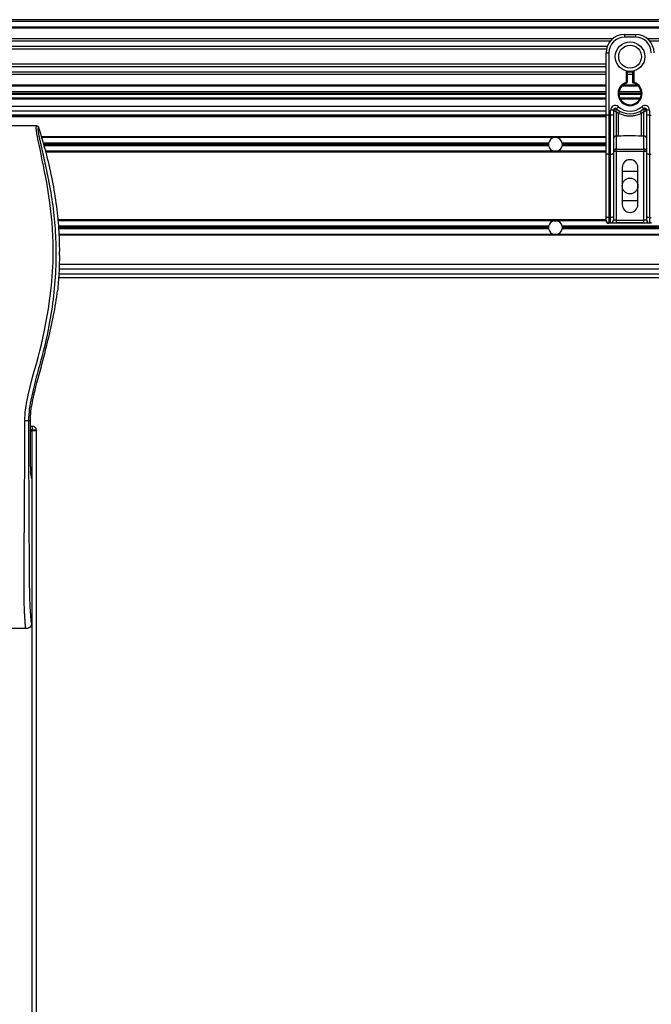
# Model space of a CAD drawing. Header units: millimetres. Extents: x 0 to 420, y 0 to 297.
# Tile 43 of 88: x 116 to 129, y 217 to 236. Entities that reach past the tile are written whole.
import ezdxf

# ---------------------------------------------------------------- set-up
doc = ezdxf.new("R2010")
doc.units = ezdxf.units.MM

msp = doc.modelspace()

# ---------------------------------------------------------------- linework, layer by layer
at = {"color": 7, "linetype": 'Continuous', "lineweight": 25}
for p, q in [((217.24314, 235.84837), (58.0359, 235.84837)), ((217.24314, 235.81299), (58.0359, 235.81299)), ((217.24314, 235.70685), (58.0359, 235.70685)), ((217.24314, 235.68881), (58.0359, 235.68881)), ((127.82682, 235.48042), (109.54574, 235.48042)), ((127.78609, 235.43937), (109.58647, 235.43937)), ((128.05676, 235.56533), (128.26904, 235.56533)), ((128.05676, 235.56533), (128.05676, 235.51226)), ((128.26904, 235.51226), (128.05676, 235.51226)), ((128.26904, 235.56533), (128.26904, 235.51226)), ((146.78006, 235.48042), (128.49899, 235.48042)), ((146.73933, 235.43937), (128.53971, 235.43937)), ((127.7247, 235.33363), (109.64785, 235.33363)), ((127.71086, 235.28584), (109.6617, 235.28584)), ((127.70297, 234.89933), (127.70297, 235.21154)), ((127.70297, 235.21154), (127.75604, 235.21154)), ((127.75604, 235.21154), (127.75604, 234.01798)), ((127.70297, 234.99573), (109.66959, 234.99573)), ((127.70297, 234.94793), (109.66959, 234.94793)), ((127.70297, 234.67464), (127.70297, 234.89933)), ((128.09214, 234.652), (128.09214, 234.86652)), ((128.10983, 234.86256), (128.10983, 234.652)), ((128.21597, 234.63873), (128.21597, 234.86256)), ((128.23366, 234.86652), (128.23366, 234.652)), ((127.70297, 234.84219), (109.66959, 234.84219)), ((127.70297, 234.80115), (109.66959, 234.80115)), ((127.70297, 234.01798), (127.70297, 234.67464)), ((128.21597, 234.84219), (128.10983, 234.84219)), ((128.21597, 234.80115), (128.10983, 234.80115)), ((127.70297, 234.59275), (109.66959, 234.59275)), ((127.70297, 234.57471), (109.66959, 234.57471)), ((128.32112, 234.57471), (128.00468, 234.57471)), ((128.30291, 234.59275), (128.0229, 234.59275)), ((128.09759, 234.63517), (128.09214, 234.652)), ((128.10983, 234.652), (128.09214, 234.652)), ((127.70297, 234.46857), (109.66959, 234.46857)), ((127.70297, 234.43319), (109.66959, 234.43319)), ((127.70297, 234.4155), (109.66959, 234.4155)), ((127.70297, 234.34474), (109.66959, 234.34474)), ((127.70297, 234.32705), (109.66959, 234.32705)), ((127.55512, 234.4155), (127.55512, 234.43319)), ((127.60819, 234.43319), (127.60819, 234.4155)), ((128.37518, 234.43319), (127.95062, 234.43319)), ((128.37444, 234.4155), (127.95136, 234.4155)), ((128.37221, 234.46857), (127.95359, 234.46857)), ((128.35587, 234.34474), (127.96993, 234.34474)), ((128.34674, 234.32705), (127.97906, 234.32705)), ((128.22659, 234.4155), (128.22733, 234.43319)), ((128.24502, 234.43319), (128.24433, 234.4155)), ((127.70297, 234.18554), (109.66959, 234.18554)), ((127.70297, 234.09709), (109.66959, 234.09709)), ((127.79142, 234.01798), (127.79142, 234.11675)), ((127.84449, 234.11675), (127.79142, 234.11675)), ((127.84449, 234.11675), (127.84449, 234.01798)), ((127.84957, 234.11305), (127.84449, 234.11305)), ((127.90345, 234.14312), (127.93883, 234.18268)), ((128.38697, 234.18268), (128.42235, 234.14312)), ((128.48132, 234.11305), (128.47623, 234.11305)), ((128.48132, 234.01798), (128.48132, 234.11675)), ((128.53438, 234.11675), (128.48132, 234.11675)), ((128.53438, 234.11675), (128.53438, 234.01798)), ((127.70297, 234.02279), (109.66959, 234.02279)), ((127.70297, 234.0051), (109.66959, 234.0051)), ((127.70297, 233.98741), (109.66959, 233.98741)), ((127.75604, 234.01798), (127.70297, 234.01798)), ((127.70297, 233.29281), (127.70297, 234.01798)), ((127.75604, 234.01798), (127.79142, 234.01798)), ((127.75604, 234.01798), (127.75604, 233.27038)), ((127.79142, 233.27038), (127.79142, 234.01798)), ((127.84449, 234.01798), (127.79142, 234.01798)), ((127.84449, 234.01798), (127.84449, 233.29281)), ((127.94162, 234.05538), (127.89756, 234.08213)), ((127.89756, 234.08213), (127.89756, 233.62037)), ((127.94162, 233.62037), (127.94162, 234.05538)), ((128.42825, 234.08213), (128.38418, 234.05538)), ((128.38418, 233.62037), (128.38418, 234.05538)), ((128.42825, 233.62037), (128.42825, 234.08213)), ((128.53438, 234.01798), (128.48132, 234.01798)), ((128.48132, 233.29281), (128.48132, 234.01798)), ((128.53438, 234.01798), (128.56976, 234.01798)), ((128.53438, 234.01798), (128.53438, 233.27038)), ((116.81028, 233.81405), (113.6077, 233.81405)), ((127.70297, 233.60708), (116.8963, 233.60708)), ((126.7135, 233.59116), (116.90085, 233.59116)), ((126.75668, 233.59116), (126.7135, 233.59116)), ((127.70297, 233.59116), (126.75668, 233.59116)), ((127.94162, 233.62037), (127.89756, 233.62037)), ((127.89756, 233.62037), (127.89756, 233.36989)), ((128.42825, 233.62037), (128.38418, 233.62037)), ((128.42825, 233.36989), (128.42825, 233.62037)), ((126.60475, 233.48503), (116.93122, 233.48503)), ((126.60242, 233.46026), (116.9383, 233.46026)), ((126.60475, 233.43549), (116.94539, 233.43549)), ((127.70297, 233.48503), (126.86543, 233.48503)), ((127.70297, 233.43549), (126.86543, 233.43549)), ((127.70297, 233.46026), (126.86776, 233.46026)), ((127.89756, 233.36989), (128.42825, 233.36989)), ((127.89756, 233.32642), (127.89756, 233.36989)), ((128.42825, 233.36989), (128.42825, 233.32642)), ((126.7135, 233.32936), (116.97575, 233.32936)), ((127.70297, 233.31344), (116.98029, 233.31344)), ((126.75668, 233.32936), (126.7135, 233.32936)), ((127.70297, 233.32936), (126.75668, 233.32936)), ((127.70297, 232.0812), (127.70297, 233.29281)), ((127.79142, 233.27038), (127.75604, 233.27038)), ((127.75604, 233.27038), (127.75604, 232.05877)), ((127.79142, 232.05877), (127.79142, 233.27038)), ((127.89756, 233.32642), (127.84449, 233.32642)), ((127.84449, 233.29281), (127.84449, 232.0812)), ((127.89756, 233.32642), (127.89756, 232.00971)), ((128.42825, 233.32642), (127.89756, 233.32642)), ((128.42825, 232.00971), (128.42825, 233.32642)), ((128.48132, 233.32642), (128.42825, 233.32642)), ((128.48132, 232.0812), (128.48132, 233.29281)), ((128.56976, 233.27038), (128.53438, 233.27038)), ((128.53438, 233.27038), (128.53438, 232.05877)), ((128.01254, 233.01802), (128.01254, 232.31043)), ((128.31326, 232.31043), (128.31326, 233.01802)), ((128.01254, 232.94726), (128.31326, 232.94726)), ((128.31326, 232.38119), (128.01254, 232.38119)), ((127.70297, 232.00971), (127.70297, 232.0812)), ((127.75604, 232.05877), (127.79142, 232.05877)), ((127.75604, 232.05877), (127.75604, 231.95664)), ((127.79142, 231.95664), (127.79142, 232.05877)), ((127.84449, 232.0812), (127.84449, 232.00971)), ((128.48132, 232.00971), (128.48132, 232.0812)), ((128.53438, 232.05877), (128.56976, 232.05877)), ((128.53438, 232.05877), (128.53438, 231.95664)), ((127.70297, 232.01501), (117.2094, 232.01501)), ((126.7135, 231.99909), (117.21104, 231.99909)), ((126.60475, 231.89295), (117.22194, 231.89295)), ((126.60242, 231.86819), (117.22449, 231.86819)), ((126.60475, 231.84342), (117.22703, 231.84342)), ((126.7135, 231.99909), (126.75668, 231.99909)), ((127.70404, 231.99909), (126.75668, 231.99909)), ((136.79042, 231.89295), (126.86543, 231.89295)), ((136.79042, 231.84342), (126.86543, 231.84342)), ((136.79042, 231.86819), (126.86776, 231.86819)), ((127.79142, 231.95664), (127.75604, 231.95664)), ((127.75635, 231.95664), (127.75635, 231.95217)), ((128.56945, 231.95217), (127.75635, 231.95217)), ((127.79142, 231.95664), (127.89756, 231.95664)), ((127.89756, 232.00971), (127.84449, 232.00971)), ((127.89756, 232.00971), (127.89756, 231.95664)), ((127.89756, 232.00971), (128.42825, 232.00971)), ((128.42825, 231.95664), (127.89756, 231.95664)), ((128.42825, 231.95664), (128.42825, 232.00971)), ((128.48132, 232.00971), (128.42825, 232.00971)), ((128.42825, 231.95664), (128.53438, 231.95664)), ((128.56976, 231.95664), (128.53438, 231.95664)), ((128.56945, 231.95664), (128.56945, 231.95217)), ((126.7135, 231.73728), (117.2313, 231.73728)), ((136.79042, 231.72136), (117.23188, 231.72136)), ((126.75668, 231.73728), (126.7135, 231.73728)), ((136.79042, 231.73728), (126.75668, 231.73728)), ((117.24331, 231.33251), (117.24331, 231.4088)), ((136.79042, 231.1606), (117.24022, 231.1606)), ((117.2268, 230.91294), (136.79042, 230.91294)), ((117.23235, 230.9837), (136.79042, 230.9837)), ((136.79042, 231.07215), (117.23549, 231.07215)), ((117.20077, 230.60601), (117.20653, 230.65477)), ((117.00278, 229.61644), (117.01005, 229.64569)), ((116.65065, 228.17104), (116.68756, 228.17104)), ((116.68756, 227.28882), (116.68756, 228.17104)), ((116.68756, 228.0649), (116.73032, 228.0649)), ((116.73032, 227.99414), (116.68756, 227.99414)), ((116.68756, 227.97645), (116.71261, 227.97645)), ((116.71261, 227.97645), (116.71261, 202.3264)), ((116.71261, 227.97645), (116.71997, 227.97645)), ((116.73032, 227.97645), (116.71997, 227.97645)), ((116.73032, 227.99414), (116.73032, 228.0649)), ((116.73032, 227.97645), (116.73032, 227.99414)), ((116.73032, 227.99414), (116.80108, 227.99414)), ((116.80108, 227.97645), (116.73032, 227.97645)), ((116.80106, 227.97645), (116.80106, 202.3264)), ((116.80108, 227.99414), (116.80108, 227.97645)), ((116.71261, 227.05659), (116.69206, 227.19787)), ((116.71261, 227.05659), (116.71261, 224.297)), ((116.60607, 224.19086), (113.81191, 224.19086))]:
    msp.add_line(p, q, dxfattribs=at)
at = {"color": 7, "linetype": 'Continuous', "lineweight": 25, "flags": 128}
for points in [[(116.58016, 228.16908), (116.58933, 228.33826), (116.61247, 228.50232), (116.64442, 228.66298), (116.68202, 228.82136), (116.72283, 228.97724), (116.76271, 229.12247), (116.80173, 229.26278), (116.83518, 229.38472), (116.86746, 229.50688), (116.89802, 229.62847), (116.92662, 229.7489), (116.95377, 229.87064), (117.03725, 230.31586), (117.09391, 230.76123), (117.12228, 231.20577), (117.12355, 231.5844), (117.10358, 231.96394), (117.06256, 232.34455), (117.00017, 232.73255), (116.9827, 232.82476), (116.96579, 232.91083), (116.94746, 233.00263), (116.94272, 233.02628), (116.93626, 233.05834), (116.93048, 233.08689), (116.92894, 233.09452), (116.9285, 233.09666), (116.92837, 233.09731), (116.92832, 233.09755), (116.92831, 233.09763), (116.9283, 233.09766), (116.9283, 233.09767), (116.9283, 233.09768), (116.9283, 233.09768), (116.9283, 233.09768), (116.9283, 233.09768), (116.9283, 233.09768), (116.90944, 233.18877), (116.89135, 233.27455), (116.8717, 233.36724), (116.85331, 233.45459), (116.83732, 233.53232), (116.82316, 233.60462), (116.81151, 233.66987), (116.8035, 233.72361), (116.79944, 233.76482), (116.79938, 233.79277), (116.80301, 233.80879), (116.81028, 233.81405)], [(127.75604, 233.27038), (127.74568, 233.27081), (127.73573, 233.27209), (127.72655, 233.27416), (127.71851, 233.27695), (127.71191, 233.28035), (127.70701, 233.28422), (127.70399, 233.28843), (127.70297, 233.29281)], [(127.84449, 233.29281), (127.84347, 233.28843), (127.84045, 233.28422), (127.83554, 233.28035), (127.82894, 233.27695), (127.8209, 233.27416), (127.81173, 233.27209), (127.80177, 233.27081), (127.79142, 233.27038)], [(128.53438, 233.27038), (128.52403, 233.27081), (128.51408, 233.27209), (128.5049, 233.27416), (128.49686, 233.27695), (128.49026, 233.28035), (128.48535, 233.28422), (128.48234, 233.28843), (128.48132, 233.29281)], [(127.75604, 232.05877), (127.74568, 232.0592), (127.73573, 232.06048), (127.72655, 232.06255), (127.71851, 232.06534), (127.71191, 232.06874), (127.70701, 232.07262), (127.70399, 232.07683), (127.70297, 232.0812)], [(127.84449, 232.0812), (127.84347, 232.07683), (127.84045, 232.07262), (127.83554, 232.06874), (127.82894, 232.06534), (127.8209, 232.06255), (127.81173, 232.06048), (127.80177, 232.0592), (127.79142, 232.05877)], [(128.53438, 232.05877), (128.52403, 232.0592), (128.51408, 232.06048), (128.5049, 232.06255), (128.49686, 232.06534), (128.49026, 232.06874), (128.48535, 232.07262), (128.48234, 232.07683), (128.48132, 232.0812)]]:
    msp.add_lwpolyline(points, dxfattribs=at)
at = {"color": 7, "linetype": 'Continuous', "lineweight": 25}
for centre, radius in [((128.1629, 235.14078), 0.28324), ((128.1629, 235.14078), 0.21786), ((128.1629, 232.66422), 0.15036)]:
    msp.add_circle(centre, radius, dxfattribs=at)
for centre, radius, start, end in [((128.05676, 235.21154), 0.35379, 90, 180), ((128.05676, 235.21154), 0.30072, 90, 180), ((128.26904, 235.21154), 0.35379, 0, 90), ((128.26904, 235.21154), 0.30072, 0, 90), ((128.1629, 234.43319), 0.22997, 107.920213, 72.079787), ((128.1629, 234.43319), 0.21228, 107.920213, 75.522488), ((128.09214, 234.652), 0.01769, 287.920213, 0), ((127.87987, 234.11675), 0.08845, 48.189685, 180), ((127.87987, 234.11675), 0.03538, 48.189685, 180), ((127.87987, 234.11675), 0.03538, 48.190689, 179.99948), ((127.89087, 234.09283), 0.04598, 75.207531, 153.906305), ((128.1629, 234.43319), 0.38917, 228.189685, 311.810315), ((128.1629, 234.43319), 0.3361, 228.189685, 311.810315), ((128.44594, 234.11675), 0.08845, 0, 131.810315), ((128.44594, 234.11675), 0.03538, 0, 131.810315), ((128.44594, 234.11675), 0.03538, 0.00052, 131.809311), ((128.43494, 234.09283), 0.04598, 26.093695, 104.792469), ((128.16125, 233.94171), 0.2473, 141.327049, 152.635406), ((128.16455, 233.94171), 0.2473, 27.364594, 38.672951), ((126.73509, 233.46026), 0.13267, 99.366789, 169.241682), ((126.73509, 233.46026), 0.13267, 10.758318, 80.633211), ((127.89319, 233.57157), 0.04899, 84.888926, 173.756454), ((128.43261, 233.57157), 0.04899, 6.243546, 95.111074), ((126.73509, 233.46026), 0.13267, 169.241682, 180), ((126.73509, 233.46026), 0.13267, 180, 190.758318), ((126.73509, 233.46026), 0.13267, 190.758318, 260.633211), ((126.73509, 233.46026), 0.13267, 279.366789, 349.241682), ((126.73509, 233.46026), 0.13267, 0, 10.758318), ((126.73509, 233.46026), 0.13267, 349.241682, 0), ((127.89319, 233.32109), 0.04899, 84.888926, 173.756454), ((128.43261, 233.32109), 0.04899, 6.243546, 95.111074), ((128.1629, 233.01802), 0.15036, 0, 180), ((128.1629, 232.31043), 0.15036, 180, 0), ((126.73509, 231.86819), 0.13267, 169.241682, 180), ((126.73509, 231.86819), 0.13267, 180, 190.758318), ((126.73509, 231.86819), 0.13267, 99.366789, 169.241682), ((126.73509, 231.86819), 0.13267, 190.758318, 260.633211), ((126.73509, 231.86819), 0.13267, 10.758318, 80.633211), ((126.73509, 231.86819), 0.13267, 279.366789, 349.241682), ((126.73509, 231.86819), 0.13267, 360, 10.758318), ((126.73509, 231.86819), 0.13267, 349.241682, 360), ((127.75604, 232.00971), 0.05307, 180, 270), ((127.79142, 232.00971), 0.05307, 270, 0), ((128.53438, 232.00971), 0.05307, 180, 270), ((116.73032, 227.99414), 0.07076, 0, 90)]:
    msp.add_arc(centre, radius, start, end, dxfattribs=at)
for centre, major_axis, ratio, start_param, end_param in [((127.75635, 232.00524), (0.03753, -0.03753), 0.99997462, 3.92702889, 5.49774907), ((116.69685, 227.28882), (0, 0.10614), 0.08748866, 1.57079633, 2.60011107)]:
    msp.add_ellipse(centre, major_axis=major_axis, ratio=ratio, start_param=start_param, end_param=end_param, dxfattribs=at)
for points, knots in [([(128.21597, 234.63873), (128.21611, 234.63884), (128.2164, 234.63906), (128.21857, 234.64074), (128.22188, 234.64326), (128.22663, 234.64684), (128.23079, 234.64991), (128.23326, 234.65171), (128.23362, 234.65197), (128.23366, 234.652)], [0, 0, 0, 0, 0.161949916, 0.32336195, 0.497277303, 0.706289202, 0.957360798, 0.994804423, 1, 1, 1, 1]), ([(127.84957, 234.11305), (127.84849, 234.11384), (127.84615, 234.11554), (127.84469, 234.11661), (127.84454, 234.11672), (127.84449, 234.11675)], [0, 0, 0, 0, 0.37275472, 0.80355374, 1, 1, 1, 1]), ([(127.89756, 234.08213), (127.89747, 234.08218), (127.89734, 234.08226), (127.89714, 234.08238), (127.89691, 234.08252), (127.89657, 234.08273), (127.89605, 234.08306), (127.89525, 234.08355), (127.89402, 234.08431), (127.89212, 234.08548), (127.88917, 234.0873), (127.88442, 234.09025), (127.87566, 234.09573), (127.8671, 234.10122), (127.85706, 234.10785), (127.85277, 234.11083), (127.84957, 234.11305)], [0, 0, 0, 0, 0.004190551, 0.006856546, 0.010500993, 0.016082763, 0.024633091, 0.037736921, 0.057844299, 0.088796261, 0.136822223, 0.212882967, 0.340573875, 0.611715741, 0.709873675, 1, 1, 1, 1]), ([(127.89756, 234.08213), (127.89756, 234.08222), (127.89757, 234.08242), (127.89759, 234.08272), (127.89761, 234.0831), (127.89764, 234.08364), (127.89769, 234.08447), (127.89776, 234.08578), (127.89789, 234.08782), (127.89809, 234.09106), (127.89846, 234.0964), (127.89925, 234.10671), (127.90021, 234.11687), (127.9015, 234.12868), (127.90213, 234.13361), (127.9026, 234.13728)], [0, 0, 0, 0, 0.00426596, 0.00889009, 0.01380627, 0.02144646, 0.0333306, 0.05185022, 0.08082575, 0.12657636, 0.20045088, 0.32751798, 0.61268516, 0.71115998, 1, 1, 1, 1]), ([(127.90345, 234.14312), (127.90344, 234.14307), (127.9034, 234.14293), (127.90315, 234.14127), (127.90278, 234.13854), (127.9026, 234.13728)], [0, 0, 0, 0, 0.19789451, 0.62975779, 1, 1, 1, 1]), ([(128.42235, 234.14312), (128.42238, 234.14299), (128.42244, 234.14271), (128.42276, 234.14056), (128.42307, 234.13825), (128.4232, 234.13728)], [0, 0, 0, 0, 0.3358482, 0.72238304, 1, 1, 1, 1]), ([(128.4232, 234.13728), (128.42367, 234.13361), (128.4243, 234.12868), (128.42559, 234.11687), (128.42655, 234.10671), (128.42735, 234.0964), (128.42771, 234.09106), (128.42792, 234.08782), (128.42804, 234.08578), (128.42811, 234.08447), (128.42816, 234.08364), (128.42819, 234.0831), (128.42821, 234.08272), (128.42823, 234.08242), (128.42824, 234.08222), (128.42825, 234.08213)], [0, 0, 0, 0, 0.28884002, 0.387314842, 0.67248202, 0.79954912, 0.873423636, 0.919174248, 0.94814978, 0.966669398, 0.978553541, 0.986193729, 0.991109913, 0.995734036, 1, 1, 1, 1]), ([(128.47623, 234.11305), (128.47303, 234.11083), (128.46874, 234.10785), (128.4587, 234.10122), (128.45014, 234.09573), (128.44138, 234.09025), (128.43663, 234.0873), (128.43368, 234.08548), (128.43178, 234.08431), (128.43055, 234.08355), (128.42975, 234.08306), (128.42923, 234.08273), (128.42889, 234.08252), (128.42866, 234.08238), (128.42846, 234.08226), (128.42833, 234.08218), (128.42825, 234.08213)], [0, 0, 0, 0, 0.290126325, 0.388284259, 0.659426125, 0.787117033, 0.863177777, 0.911203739, 0.942155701, 0.962263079, 0.975366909, 0.983917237, 0.989499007, 0.993143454, 0.995809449, 1, 1, 1, 1]), ([(128.48131, 234.11675), (128.48119, 234.11666), (128.48091, 234.11647), (128.47905, 234.11509), (128.47706, 234.11366), (128.47623, 234.11305)], [0, 0, 0, 0, 0.33368437, 0.72015173, 1, 1, 1, 1]), ([(128.38418, 234.05538), (128.35972, 234.04422), (128.31012, 234.02159), (128.23019, 234.00364), (128.14797, 233.99908), (128.04898, 234.00987), (127.98248, 234.03806), (127.94162, 234.05538)], [0, 0, 0, 0, 0.17534777, 0.35557936, 0.53101844, 0.71188108, 1, 1, 1, 1]), ([(116.84422, 233.78913), (116.84159, 233.78836), (116.83635, 233.78681), (116.83262, 233.77145), (116.83258, 233.74491), (116.83678, 233.70568), (116.84507, 233.65442), (116.85696, 233.59265), (116.87178, 233.52212), (116.89429, 233.41956), (116.92603, 233.27894), (116.96495, 233.10223), (117.00455, 232.91791), (117.06384, 232.62653), (117.12831, 232.22645), (117.17387, 231.71661), (117.18186, 231.18497), (117.14612, 230.63192), (117.06307, 230.06124), (116.96419, 229.61082), (116.87623, 229.27849), (116.81585, 229.05987), (116.75705, 228.84099), (116.70497, 228.62084), (116.6617, 228.39794), (116.65434, 228.24683), (116.65065, 228.17104)], [0, 0, 0, 0, 0.01540227, 0.03061858, 0.04589778, 0.0611515, 0.07635239, 0.09167591, 0.1069667, 0.12239636, 0.15311965, 0.18413953, 0.21464534, 0.24575549, 0.32956556, 0.41290917, 0.49608211, 0.58959241, 0.68386766, 0.7780859, 0.81510034, 0.85211963, 0.88910287, 0.92601797, 0.9628961, 1, 1, 1, 1]), ([(116.81028, 233.81405), (116.81403, 233.81371), (116.82154, 233.81302), (116.83163, 233.80761), (116.83986, 233.79961), (116.84276, 233.79263), (116.84422, 233.78913)], [0, 0, 0, 0, 0.24967543, 0.49939281, 0.74914799, 1, 1, 1, 1]), ([(116.84422, 233.78913), (116.89119, 233.63112), (116.98525, 233.31469), (117.09717, 232.83022), (117.18154, 232.33763), (117.23252, 231.8624), (117.2399, 231.55184), (117.24331, 231.4088)], [0, 0, 0, 0, 0.2041389, 0.40877747, 0.6153735, 0.8228525, 1, 1, 1, 1]), ([(128.38418, 233.62037), (128.30152, 233.62197), (128.15399, 233.62483), (128.00648, 233.62173), (127.94162, 233.62037)], [0, 0, 0, 0, 0.56028269, 1, 1, 1, 1]), ([(117.24331, 231.33251), (117.24128, 231.21946), (117.23721, 230.99311), (117.21677, 230.76764), (117.20653, 230.65477)], [0, 0, 0, 0, 0.49941172, 1, 1, 1, 1]), ([(117.01005, 229.64569), (117.04904, 229.80415), (117.12716, 230.12159), (117.17621, 230.44436), (117.20077, 230.60601)], [0, 0, 0, 0, 0.49918594, 1, 1, 1, 1]), ([(116.68756, 228.17104), (116.69006, 228.23166), (116.69504, 228.353), (116.73679, 228.59486), (116.8093, 228.89529), (116.91155, 229.25393), (116.97237, 229.4956), (117.00278, 229.61644)], [0, 0, 0, 0, 0.122648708, 0.245476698, 0.495736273, 0.747871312, 1, 1, 1, 1]), ([(116.60607, 224.19086), (116.60503, 224.19117), (116.60293, 224.1918), (116.60008, 224.19761), (116.59793, 224.20629), (116.59637, 224.21609), (116.59523, 224.22515), (116.59421, 224.23514), (116.59323, 224.24652), (116.59217, 224.26011), (116.58998, 224.29107), (116.58624, 224.34258), (116.5817, 224.40975), (116.57731, 224.48754), (116.57328, 224.57955), (116.56981, 224.69836), (116.56765, 224.83963), (116.5669, 224.98205), (116.56689, 225.12005), (116.56728, 225.25835), (116.56789, 225.38978), (116.56853, 225.50649), (116.56901, 225.58993), (116.56947, 225.66506), (116.56989, 225.73333), (116.57034, 225.80506), (116.57083, 225.88031), (116.57134, 225.95911), (116.5719, 226.04353), (116.57255, 226.14106), (116.57336, 226.26001), (116.57433, 226.40742), (116.57538, 226.56848), (116.57645, 226.74192), (116.5774, 226.90683), (116.5783, 227.07581), (116.57915, 227.26236), (116.57991, 227.47369), (116.58043, 227.70739), (116.58058, 227.93805), (116.5803, 228.0933), (116.58016, 228.16908)], [0, 0, 0, 0, 0.01040061, 0.020806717, 0.031061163, 0.036140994, 0.04145683, 0.046984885, 0.051079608, 0.056575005, 0.06335413, 0.084778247, 0.105784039, 0.126442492, 0.153966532, 0.182506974, 0.218273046, 0.256926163, 0.283715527, 0.315739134, 0.354339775, 0.376182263, 0.397825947, 0.413025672, 0.42902685, 0.44584073, 0.463477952, 0.48194851, 0.501261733, 0.522845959, 0.55053669, 0.584904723, 0.626498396, 0.663781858, 0.706833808, 0.742424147, 0.782558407, 0.837943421, 0.89093876, 0.946766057, 1, 1, 1, 1]), ([(116.65065, 228.17104), (116.64904, 228.17081), (116.64569, 228.17032), (116.62904, 228.16968), (116.60611, 228.16922), (116.58861, 228.16912), (116.58016, 228.16908)], [0, 0, 0, 0, 0.24120147, 0.5, 0.75879853, 1, 1, 1, 1]), ([(116.65065, 228.17104), (116.6509, 228.07565), (116.65141, 227.88164), (116.65242, 227.58586), (116.6536, 227.28489), (116.65489, 226.99513), (116.65623, 226.72018), (116.65726, 226.52362), (116.65797, 226.3918), (116.65834, 226.32387), (116.65873, 226.25465), (116.65913, 226.18411), (116.65953, 226.11227), (116.65995, 226.04024), (116.66039, 225.96411), (116.66088, 225.88), (116.66145, 225.7829), (116.6621, 225.67279), (116.6628, 225.55478), (116.66357, 225.42389), (116.66446, 225.28308), (116.66558, 225.13292), (116.66706, 224.9911), (116.66915, 224.86118), (116.67213, 224.74372), (116.67652, 224.63373), (116.68167, 224.54418), (116.68688, 224.46946), (116.69169, 224.40878), (116.69591, 224.35655), (116.70001, 224.32304), (116.70318, 224.30915), (116.70582, 224.30228), (116.70798, 224.29883), (116.71026, 224.29701), (116.71182, 224.297), (116.71261, 224.297)], [0, 0, 0, 0, 0.06946876, 0.14129082, 0.21546943, 0.28878046, 0.35249328, 0.41592792, 0.43212319, 0.44863682, 0.46546884, 0.48261925, 0.50008806, 0.51787528, 0.53516899, 0.55562395, 0.57924015, 0.60601761, 0.63595633, 0.6653451, 0.70151587, 0.73871879, 0.77505525, 0.80544439, 0.8348007, 0.86386977, 0.89313471, 0.91269266, 0.93347159, 0.95287654, 0.9643483, 0.97519881, 0.98089522, 0.9869973, 0.99335869, 1, 1, 1, 1]), ([(116.71261, 224.297), (116.71101, 224.28307), (116.70779, 224.25521), (116.68312, 224.22015), (116.64792, 224.19564), (116.62004, 224.19246), (116.60607, 224.19086)], [0, 0, 0, 0, 0.24994474, 0.4997361, 0.74942287, 1, 1, 1, 1])]:
    msp.add_open_spline(points, degree=3, knots=knots, dxfattribs=at)

doc.saveas('drawing.dxf')
